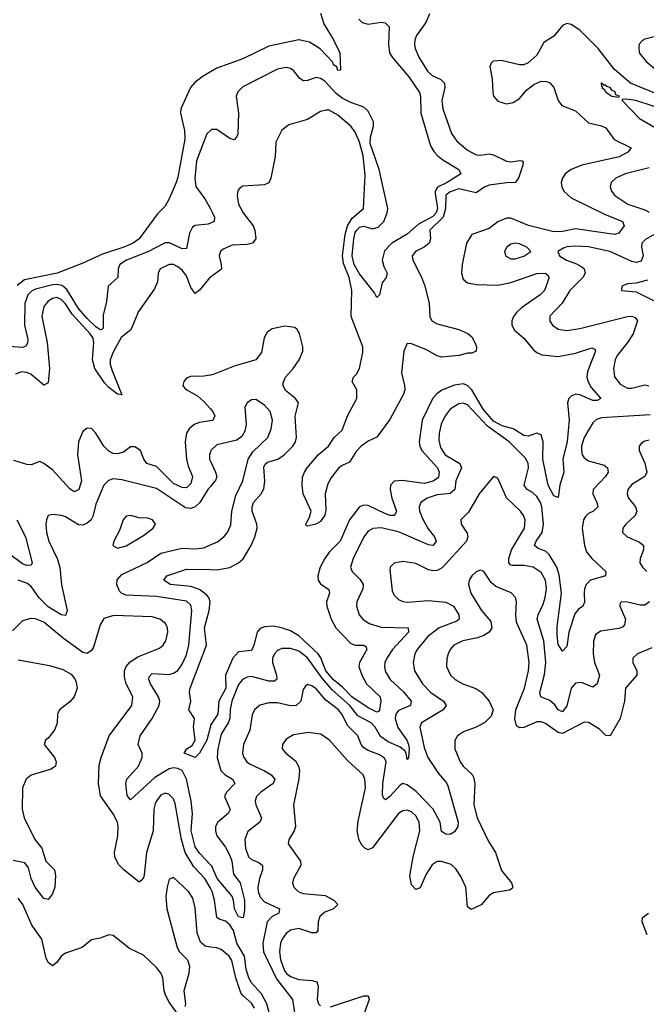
# Model space of a CAD drawing. Header units: inches. Extents: x 1954678 to 2060271, y 904822 to 1016299.
# Tile 29 of 256: x 1959118 to 1962017, y 943768 to 948323. Entities that reach past the tile are written whole.
import ezdxf

# ---------------------------------------------------------------- set-up
doc = ezdxf.new("R2010")
doc.units = ezdxf.units.IN
doc.header["$MEASUREMENT"] = 0
doc.layers.add('B9954', color=7, linetype='Continuous')
doc.layers.add('B9964', color=7, linetype='Continuous')

msp = doc.modelspace()

# ---------------------------------------------------------------- linework, layer by layer
at = {"layer": 'B9954', "color": 5}
for points, elevation in [([(1960000, 948081.5), (1959961.4, 948058.6), (1959927.8, 948032.2), (1959908.7, 948010), (1959863.5, 947910), (1959861.4, 947890), (1959879.6, 947810), (1959881.3, 947770), (1959850, 947594.5), (1959841.5, 947570), (1959810, 947494.5), (1959790, 947460.5), (1959755.6, 947424.4), (1959670.1, 947310), (1959643, 947290), (1959599.7, 947270), (1959501, 947239), (1959410, 947196.9), (1959290.4, 947150), (1959139.9, 947120.1), (1959106.2, 947093.8)], 440), ([(1960000, 947810.6), (1959984.1, 947795.8), (1959936, 947670), (1959928, 947588), (1959931.9, 947551.9), (1959974.8, 947494.8), (1960000, 947447.5)], 460), ([(1960000, 947382.4), (1959990, 947377.8), (1959930, 947371.5), (1959917, 947363), (1959903.7, 947336.3), (1959890, 947264.5), (1959870, 947262.5), (1959811.3, 947291.3), (1959790, 947291.4), (1959710.1, 947249.9), (1959612.4, 947210), (1959580.2, 947190), (1959572.9, 947170), (1959571.2, 947130), (1959526.4, 947090), (1959520, 947020), (1959503.1, 946956.9), (1959503.8, 946896.2), (1959498, 946890), (1959490, 946888.1), (1959470, 946902.4), (1959430, 946940.7), (1959390, 946986.4), (1959335, 947075), (1959313.7, 947093.7), (1959290, 947098.4), (1959270, 947096.4), (1959190, 947077), (1959172.1, 947067.9), (1959155.8, 947050), (1959141.3, 947010), (1959140.5, 946910), (1959155.3, 946844.7), (1959153.8, 946826.2), (1959146.7, 946813.3), (1959130, 946806.8), (1959070, 946811.5)], 460), ([(1960000, 947131.5), (1959998, 947130), (1959950, 947071.6), (1959930, 947056.8), (1959910, 947084.7), (1959890, 947137.8), (1959870, 947164.8), (1959850, 947180.5), (1959830, 947189.9), (1959810, 947191.1), (1959768.2, 947170), (1959757.8, 947150), (1959754.7, 947110), (1959742, 947078), (1959667.4, 946972.6), (1959631.4, 946888.6), (1959587.6, 946852.4), (1959550, 946785.6), (1959536.3, 946750), (1959536.3, 946730), (1959543.4, 946703.4), (1959590, 946587.8), (1959570, 946589.9), (1959530, 946620.8), (1959510, 946643), (1959465, 946710), (1959453.8, 946750), (1959460.4, 946830), (1959456.9, 946850), (1959443.7, 946870), (1959360.4, 946960.4), (1959330, 947008.8), (1959310, 947028.8), (1959290, 947037.6), (1959270, 947033.5), (1959250, 947020.5), (1959230, 946996.5), (1959219.4, 946950), (1959244.8, 946830), (1959255.6, 946710), (1959250, 946642.9), (1959230, 946631.8), (1959170, 946681.3), (1959150, 946691.5), (1959126.2, 946693.8), (1959097.5, 946682.5)], 480), ([(1960000, 946679.1), (1959970, 946673.2), (1959907.4, 946672.6), (1959890, 946664.2), (1959877, 946650), (1959872.2, 946630), (1959880.2, 946620.2), (1959890.4, 946610), (1959941.5, 946581.5), (1959970, 946557.3), (1960000, 946523.1)], 520), ([(1960000, 946467.2), (1959950, 946459.2), (1959924.7, 946450), (1959901.5, 946430), (1959889, 946410), (1959882.6, 946370), (1959889.8, 946289.8), (1959897.5, 946257.5), (1959917.7, 946210), (1959910, 946176.8), (1959890, 946157.4), (1959870, 946158.1), (1959830, 946177.6), (1959750, 946255.7), (1959705.5, 946270), (1959691.3, 946290), (1959676.4, 946330), (1959650, 946347.1), (1959630, 946347.4), (1959597.2, 946322.7), (1959570, 946314.1), (1959550, 946316.7), (1959530, 946326.7), (1959506.3, 946350), (1959470, 946411), (1959450, 946431.2), (1959430, 946432.8), (1959410, 946418), (1959390, 946369.4), (1959385.5, 946310), (1959403.8, 946190), (1959391, 946149), (1959378.1, 946141.9), (1959370, 946138.8), (1959350, 946152.3), (1959270, 946240.9), (1959230, 946270.6), (1959210, 946279.2), (1959170, 946263.1), (1959150, 946264.6), (1959090, 946284.1)], 520), ([(1960000, 946323.9), (1959995.5, 946310), (1959995.9, 946290), (1960000, 946281.3)], 540), ([(1960000, 946164), (1959988.4, 946150), (1959951.7, 946090), (1959930, 946069.1), (1959910, 946061.6), (1959884.9, 946064.9), (1959750, 946154.1), (1959590, 946194), (1959550, 946199.3), (1959528, 946192), (1959506.2, 946170), (1959470, 946081.1), (1959455.4, 946024.6), (1959448.7, 946010), (1959430, 945993.1), (1959410, 945984.8), (1959390, 945985.9), (1959330, 946022.8), (1959310.4, 946029.6), (1959270, 946033.7), (1959250, 946029.4), (1959241.5, 946010), (1959239.2, 945990), (1959242.3, 945950), (1959252, 945910), (1959291, 945830), (1959303.5, 945790), (1959310.9, 945709.1), (1959338, 945590), (1959330, 945567.3), (1959310, 945569.3), (1959250, 945606.5), (1959208.4, 945648.4), (1959170, 945700.2), (1959150, 945716.2), (1959110, 945729.9)], 540), ([(1959104.9, 946010), (1959144.4, 945930), (1959175.5, 945810), (1959170, 945798.9), (1959150, 945798.3), (1959130, 945806.3), (1959070, 945851.1)], 520), ([(1960000, 944413.1), (1959950, 944466.5), (1959930, 944496.8), (1959910.9, 944570), (1959917, 944650), (1959911.6, 944708.4), (1959888.8, 944808.8), (1959869.6, 944849.6), (1959850, 944859.4), (1959830, 944861.6), (1959810, 944856.9), (1959743.1, 944816.9), (1959630, 944713.7), (1959614.5, 944734.6), (1959609.2, 944790), (1959613.2, 944810), (1959666.6, 944870), (1959684, 944910), (1959683.6, 944930), (1959665.4, 944970), (1959675.5, 945010), (1959729.9, 945090), (1959763.2, 945150), (1959765.3, 945170), (1959759.4, 945190), (1959722.1, 945250), (1959714.9, 945270), (1959716.9, 945283.1), (1959730, 945297.7), (1959810, 945293.3), (1959830, 945299.2), (1959850, 945312.8), (1959870, 945342), (1959890, 945384.9), (1959899.5, 945430), (1959914.6, 945590), (1959910, 945614.5), (1959890, 945633.4), (1959750, 945654), (1959610, 945660.7), (1959590, 945668.6), (1959579.3, 945679.3), (1959566.4, 945710), (1959568.8, 945731.2), (1959590, 945756.6), (1959707.6, 945812.4), (1959770, 945854.8), (1959870, 945878.4), (1959930, 945875.1), (1959970, 945880.5), (1960000, 945893.5)], 540), ([(1960000, 945055.4), (1959984.2, 944990), (1959950, 944929.4), (1959930.2, 944909.8), (1959878.9, 944930), (1959891.2, 944950), (1959915.1, 944964.9), (1959929.9, 944990), (1959921.2, 945050), (1959926.6, 945090), (1959900.4, 945130), (1959909.8, 945170), (1959903.5, 945210), (1959906.5, 945230), (1959981.5, 945430), (1959972, 945510), (1959995, 945590), (1959999.3, 945630), (1959992.4, 945650), (1959982.2, 945662.2), (1959950, 945687.5), (1959910, 945700.1), (1959813.3, 945710), (1959784.7, 945730), (1959798.7, 945750), (1959890, 945781.4), (1960000, 945779.1)], 520), ([(1960000, 944304.5), (1959974.8, 944350), (1959923.3, 944403.3), (1959882.6, 944470), (1959865.9, 944530), (1959837.3, 944697.3), (1959830, 944718.3), (1959810, 944739.2), (1959790, 944744.2), (1959770, 944735.8), (1959750.2, 944710), (1959744.8, 944695.2), (1959738.8, 944670), (1959735, 944570), (1959704.8, 944470), (1959693.7, 944366.3), (1959690, 944353.2), (1959679.5, 944340.5), (1959670, 944332.7), (1959598.9, 944390), (1959575.2, 944415.2), (1959557.6, 944450), (1959556.2, 944470), (1959572.2, 944547.8), (1959573.9, 944590), (1959569.9, 944610), (1959550, 944648.6), (1959492.2, 944732.2), (1959482.3, 944790), (1959485.4, 944874.6), (1959494.3, 944910), (1959531.8, 945010), (1959636.3, 945150), (1959640.9, 945190), (1959611, 945251), (1959602, 945282), (1959602.5, 945310), (1959609.9, 945330.1), (1959628.1, 945351.9), (1959664.6, 945375.4), (1959764.7, 945415.3), (1959781.8, 945430), (1959794.1, 945450), (1959802.4, 945490), (1959801.5, 945510), (1959792.8, 945530), (1959765.6, 945550), (1959730, 945560.2), (1959553.7, 945566.3), (1959507.2, 945552.8), (1959490, 945524), (1959459.1, 945420.9), (1959450, 945404.5), (1959430, 945391.3), (1959410, 945395.6), (1959320.7, 945460.7), (1959230, 945535.3), (1959190, 945551.3), (1959167, 945553), (1959130, 945541.4), (1959084.9, 945495.1)], 560), ([(1959110, 945361.6), (1959255.9, 945335.9), (1959316.6, 945316.6), (1959355.4, 945295.4), (1959373.1, 945273.1), (1959378.6, 945258.6), (1959383.2, 945230), (1959370.2, 945190), (1959350, 945166.9), (1959302, 945130), (1959293.1, 945110), (1959290.2, 945070), (1959280.7, 945039.3), (1959250, 944998.7), (1959236.3, 944990), (1959230.5, 944970), (1959278.2, 944910), (1959286.7, 944890), (1959283.2, 944870), (1959263.9, 944856), (1959170, 944827.9), (1959148.1, 944810), (1959130.9, 944770), (1959129.5, 944670), (1959137.9, 944630), (1959187.8, 944530), (1959219.7, 944490), (1959238.8, 944430), (1959278.4, 944390), (1959283.6, 944363.6), (1959279.5, 944310), (1959270, 944278.9), (1959250, 944252.4), (1959230, 944257.6), (1959189.9, 944310), (1959170.8, 944350), (1959159, 944399), (1959142, 944422), (1959087, 944433)], 560), ([(1960000, 944032.8), (1959976.3, 944036.3), (1959954.6, 944054.6), (1959939.2, 944099.2), (1959930, 944214), (1959919.4, 944259.4), (1959898.8, 944290), (1959830, 944354.3), (1959810, 944347), (1959799.4, 944310), (1959793.6, 944266.4), (1959798.8, 944210), (1959846.5, 944030), (1959857.2, 944010), (1959893.8, 943973.8), (1959903.9, 943944), (1959900.8, 943910), (1959877.5, 943830), (1959884.2, 943770), (1959881.5, 943758.5)], 580), ([(1959850, 943722.9), (1959810, 943777.4), (1959792.5, 943810), (1959786, 943830), (1959779.8, 943890), (1959772.3, 943910), (1959750, 943938.7), (1959690, 943994.8), (1959626.3, 944026.3), (1959550, 944086.6), (1959530, 944089.3), (1959490, 944073.2), (1959450, 944066), (1959407.3, 944030), (1959330, 944004.4), (1959310, 943991), (1959290, 943960.7), (1959270, 943945.4), (1959250, 943961.1), (1959240.7, 943980.7), (1959220.2, 944070), (1959173.9, 944133.9), (1959131.4, 944230), (1959110, 944259.1)], 580)]:
    msp.add_lwpolyline(points, dxfattribs=dict(at, elevation=elevation))
at = {"layer": 'B9954', "color": 5, "elevation": 560}
msp.add_lwpolyline([(1959630, 946028.7), (1959610, 946026.6), (1959596.5, 946010), (1959579.7, 945960.3), (1959553, 945910), (1959548, 945890), (1959570, 945878), (1959610, 945889), (1959690, 945936.1), (1959735.1, 945970), (1959745.6, 945990), (1959732, 946010), (1959710, 946017.2), (1959670, 946018.5)], close=True, dxfattribs=at)
at = {"layer": 'B9964', "color": 5}
for points, elevation in [([(1960510, 948352.7), (1960524.5, 948304.5), (1960570, 948230.4), (1960599.3, 948170), (1960602, 948090), (1960590, 948088), (1960584.7, 948104.7), (1960570, 948114), (1960566.5, 948126.5), (1960508.6, 948188.6), (1960459.3, 948219.3), (1960410, 948229.9), (1960270, 948201.4), (1960150, 948141.4), (1960030, 948099.3), (1960000, 948081.5)], 440), ([(1961013.5, 948350), (1960997.6, 948310), (1960954.3, 948250), (1960945.8, 948230), (1960944.2, 948210), (1960947.9, 948190), (1960964.8, 948150), (1961004.5, 948084.5), (1961025.6, 948065.6), (1961066.6, 948046.6), (1961082.8, 948030), (1961084.1, 948010), (1961071.6, 947950), (1961075.5, 947910), (1961116.4, 947796.4), (1961140.4, 947760.4), (1961190, 947719.5), (1961230, 947698.1), (1961250, 947696), (1961290, 947702.1), (1961310, 947698.6), (1961370, 947668.5), (1961390, 947665.9), (1961432.2, 947672.2), (1961442.8, 947670), (1961447, 947667), (1961446.2, 947650), (1961426.2, 947590), (1961410, 947569.3), (1961370, 947569.1), (1961290, 947558.2), (1961269.8, 947550.2), (1961230, 947521.9), (1961150, 947540.1), (1961110, 947526.8), (1961089.3, 947510.7), (1961087.9, 947450), (1961076.8, 947410), (1961015.5, 947350), (1961019.2, 947310), (1961013.1, 947290), (1960990, 947270.4), (1960949.1, 947250), (1960933.7, 947230), (1960937, 947210), (1960975.7, 947135.7), (1960992.3, 947092.3), (1961012.3, 947010), (1961016.2, 946950), (1961025, 946930), (1961050, 946916.4), (1961150, 946890.6), (1961191.5, 946871.5), (1961210, 946855.2), (1961223.5, 946830), (1961230.7, 946810), (1961230.1, 946789.9), (1961210, 946780.4), (1961190, 946781), (1961151, 946770), (1961070, 946761.2), (1961050, 946767.6), (1960997.6, 946797.6), (1960930, 946823.6), (1960910, 946825.3), (1960895.3, 946790), (1960884.8, 946690), (1960898.9, 946630), (1960899.8, 946610), (1960893.6, 946590), (1960830, 946472.8), (1960770, 946391.9), (1960730, 946373.1), (1960698.2, 946350), (1960674.7, 946325.3), (1960643.8, 946276.2), (1960610, 946261.3), (1960592.4, 946247.6), (1960557.8, 946202.2), (1960543.7, 946176.3), (1960531.2, 946130), (1960533.6, 946053.6), (1960530, 946031.3), (1960510, 946002.2), (1960487.7, 945990), (1960450, 945980.5), (1960442.8, 945982.8), (1960441.3, 945990), (1960458.5, 946021.5), (1960467.1, 946050), (1960430, 946129.3), (1960424.9, 946170), (1960426.4, 946206.4), (1960434.8, 946230), (1960448.3, 946250), (1960498.3, 946310), (1960546.3, 946350), (1960573.1, 946390), (1960610, 946423.7), (1960634.5, 946490), (1960678, 946570), (1960677.1, 946610), (1960656, 946650), (1960662.6, 946670), (1960676.3, 946683.7), (1960690.2, 946709.8), (1960704.8, 946784.8), (1960704.7, 946810), (1960652.1, 946950), (1960654.3, 947070), (1960642.5, 947130), (1960615.4, 947195.4), (1960612, 947230), (1960624.4, 947330), (1960635, 947370), (1960655.8, 947404.2), (1960708.6, 947450), (1960716.7, 947603.3), (1960706.9, 947693.1), (1960690, 947756.1), (1960670, 947802.9), (1960649.9, 947829.9), (1960590, 947881), (1960550, 947904.8), (1960534.7, 947905.3), (1960510, 947897.8), (1960450, 947861), (1960363.4, 947836.6), (1960330, 947811.6), (1960303.5, 947756.5), (1960299.8, 947690), (1960279.4, 947590), (1960270, 947567.7), (1960250, 947558.6), (1960150, 947552.3), (1960135.9, 947544.1), (1960127.4, 947532.6), (1960123.2, 947510), (1960130.8, 947470), (1960152.3, 947430), (1960197.5, 947370), (1960205.1, 947350), (1960210.1, 947310), (1960194.2, 947290), (1960170, 947283.5), (1960100, 947280), (1960059, 947261), (1960047.2, 947250), (1960040.2, 947230), (1960050.6, 947190), (1960051, 947169), (1960000, 947131.5)], 480), ([(1960686.3, 948326.3), (1960702.4, 948310), (1960730, 948303.2), (1960790, 948311.2), (1960809.1, 948309.1), (1960827.6, 948290), (1960824.1, 948210), (1960829.4, 948170), (1960840.6, 948150), (1960918.5, 948058.5), (1960966.9, 947986.9), (1960972.3, 947970), (1960974.2, 947890), (1961019.2, 947739.2), (1961033.6, 947713.6), (1961052.9, 947692.9), (1961075, 947675), (1961150.2, 947630), (1961158.9, 947610), (1961095.7, 947570), (1961050.9, 947549.1), (1961040.9, 947530), (1961040.9, 947519.1), (1961051.3, 947450), (1961044.8, 947430), (1961030, 947412.1), (1960962.3, 947377.7), (1960910, 947330.4), (1960839.8, 947290), (1960805.6, 947254.4), (1960795, 947210), (1960802, 947182), (1960818, 947150), (1960813, 947130), (1960794.2, 947105.8), (1960782.8, 947050), (1960770, 947037.2), (1960759.8, 947059.8), (1960690, 947147.8), (1960665.1, 947190), (1960656.4, 947230), (1960663.3, 947310), (1960670, 947338.4), (1960678.3, 947350), (1960690, 947363.5), (1960710, 947367.9), (1960750, 947355.3), (1960776.9, 947363.1), (1960803.1, 947390), (1960818.3, 947430), (1960820.7, 947450), (1960781.2, 947630), (1960740.1, 947750), (1960741, 947779), (1960755.3, 947830), (1960754.7, 947850), (1960730, 947899.4), (1960710, 947918.1), (1960650, 947939.9), (1960610, 947960.4), (1960582.3, 947982.3), (1960530, 948038.1), (1960510, 948050.4), (1960490, 948055), (1960450, 948042.2), (1960430, 948040.9), (1960412.8, 948052.8), (1960386.3, 948086.3), (1960370, 948096.8), (1960350, 948101.6), (1960310, 948094.6), (1960150, 948012), (1960127.6, 947990), (1960119.6, 947970), (1960130.2, 947890.2), (1960126.4, 947793.6), (1960120.7, 947779.3), (1960110, 947767.3), (1960090, 947774.2), (1960030, 947814.4), (1960004.9, 947815.1), (1960000, 947810.6)], 460), ([(1962090.8, 947970), (1961944.1, 948030), (1961870, 948092.5), (1961794.4, 948190), (1961710, 948274), (1961670, 948301), (1961650, 948305), (1961630, 948295.6), (1961590, 948247.6), (1961542.3, 948217.7), (1961510, 948158.9), (1961470, 948123.1), (1961450, 948114.6), (1961430, 948114.2), (1961346.1, 948133.9), (1961309.2, 948130.8), (1961298.7, 948121.3), (1961293.7, 948106.3), (1961303.5, 948050), (1961306.9, 947986.9), (1961310.2, 947970), (1961330, 947945.8), (1961370, 947933.7), (1961400.4, 947939.6), (1961430, 947959.2), (1961463.1, 947996.9), (1961496.3, 948023.7), (1961530, 948038.5), (1961556.5, 948036.5), (1961570.7, 948030.7), (1961589.2, 948010), (1961608.9, 947948.9), (1961626.6, 947926.6), (1961690, 947901.7), (1961750, 947845.4), (1961810, 947832.4), (1961830, 947823.5), (1961868.9, 947768.9), (1961946.4, 947730), (1961931.8, 947710), (1961890.9, 947689.1), (1961718.7, 947650), (1961670, 947630.5), (1961642, 947610), (1961628.6, 947590), (1961623.5, 947570), (1961625.9, 947550), (1961636, 947530), (1961670, 947499.1), (1961823, 947423), (1961907.6, 947390), (1961915, 947370), (1961890, 947334.8), (1961870, 947329.3), (1961690, 947355.7), (1961630, 947342.5), (1961590, 947342), (1961471.5, 947371.5), (1961390, 947404.6), (1961370, 947405.3), (1961330, 947388.7), (1961290, 947357.7), (1961210, 947329.8), (1961185, 947290), (1961165.3, 947190), (1961162.7, 947150), (1961170, 947123.1), (1961190, 947105.6), (1961230, 947097.7), (1961330, 947094.6), (1961390, 947107.1), (1961510, 947149.6), (1961550, 947150.6), (1961561.7, 947141.7), (1961568.4, 947130), (1961545.4, 947070), (1961525.9, 947050), (1961439.8, 946990), (1961418.2, 946970), (1961403.1, 946950), (1961395, 946930), (1961395, 946910), (1961407.5, 946887.5), (1961451.1, 946850), (1961495.7, 946795.7), (1961510, 946783.5), (1961533.1, 946773.1), (1961610, 946765.3), (1961690, 946780.9), (1961765.7, 946805.7), (1961779.6, 946799.6), (1961782.8, 946790), (1961744.9, 946695.1), (1961742.5, 946670), (1961747.5, 946647.5), (1961761.6, 946621.6), (1961806, 946570), (1961790, 946561.4), (1961770, 946561.6), (1961710, 946587.5), (1961690, 946590.3), (1961670, 946581.7), (1961659.1, 946570), (1961652, 946550), (1961659.9, 946470), (1961651.4, 946371.4), (1961631.2, 946290), (1961634.8, 946230), (1961616.4, 946170), (1961610, 946113.2), (1961590, 946119.7), (1961562.5, 946170), (1961538.6, 946290), (1961540.6, 946370), (1961530, 946402.2), (1961510, 946410.5), (1961470, 946396.4), (1961450, 946400.1), (1961401.4, 946430), (1961350, 946444.4), (1961310, 946465.6), (1961261.9, 946521.9), (1961210, 946610.3), (1961190, 946631), (1961170, 946639), (1961130, 946632.3), (1961070.4, 946609.6), (1961047.1, 946592.9), (1961030, 946571.6), (1960980.1, 946470), (1960966.1, 946370), (1960968.7, 946350), (1960978, 946330), (1961051.1, 946250), (1961059.4, 946230), (1961054.8, 946205.2), (1961031.6, 946188.4), (1960990, 946177.8), (1960888, 946192), (1960850, 946188.9), (1960834, 946170), (1960832.4, 946150), (1960839.4, 946110), (1960861.7, 946050), (1960851.2, 946028.8), (1960830, 946029.6), (1960810, 946036.5), (1960730, 946076), (1960710, 946077.6), (1960690, 946069.2), (1960643.6, 946010), (1960600.3, 945910), (1960550, 945860.2), (1960530, 945830.6), (1960508.4, 945790), (1960497.7, 945750), (1960499.2, 945730), (1960510, 945713), (1960547.5, 945687.5), (1960550.9, 945670), (1960537.5, 945630), (1960539, 945610), (1960559.4, 945550), (1960580.6, 945510), (1960650, 945436.4), (1960670.5, 945429.5), (1960710.1, 945430.1), (1960721.2, 945421.2), (1960724.7, 945410), (1960690.1, 945350), (1960687.6, 945330), (1960700.3, 945290), (1960722, 945250), (1960785.5, 945190), (1960788.1, 945170), (1960782.7, 945130), (1960777.2, 945122.8), (1960770, 945120.2), (1960730, 945139.6), (1960653.9, 945190), (1960613.5, 945233.5), (1960570, 945268.7), (1960534.9, 945310), (1960510.6, 945370.6), (1960498, 945390), (1960410, 945472.7), (1960370, 945495.5), (1960329.7, 945510.3), (1960290, 945518.1), (1960250, 945514.9), (1960230, 945506), (1960216.1, 945490), (1960201.7, 945430), (1960190, 945404.2), (1960130, 945398.7), (1960104.6, 945370), (1960070.1, 945290), (1960072.1, 945230), (1960038.9, 945170), (1960034.1, 945110), (1960000.9, 945059.1), (1960000, 945055.4)], 520), ([(1962072, 948248), (1962010, 948232.4), (1961996.3, 948223.7), (1961984.9, 948210), (1961982, 948198), (1961984, 948170), (1962016.5, 948130), (1962088.9, 948070)], 520), ([(1962119.5, 947899.5), (1961969, 947950), (1961923.9, 947956.1), (1961906, 947954), (1961904.7, 947950), (1961985.6, 947865.6), (1962099.7, 947799.6)], 540), ([(1962030, 947637.3), (1961918.7, 947610), (1961876.5, 947590), (1961854.4, 947570), (1961849.2, 947550), (1961855.6, 947530), (1961872, 947510), (1961931.4, 947470), (1962010, 947443.3), (1962030, 947432.2)], 540), ([(1960000, 947447.5), (1960009.3, 947430), (1960019.2, 947410), (1960016.9, 947390), (1960000, 947382.4)], 460), ([(1962053.9, 947330), (1962013.6, 947306.4), (1961997.2, 947290), (1961995.5, 947270), (1962002, 947230), (1961994.1, 947205.9), (1961970, 947199.5), (1961950, 947204.5), (1961848.8, 947251.2), (1961750, 947272.5), (1961690, 947275.8), (1961650, 947271.7), (1961633.4, 947266.6), (1961608, 947250), (1961616, 947230), (1961647.6, 947210), (1961694, 947194), (1961719.3, 947179.3), (1961730.2, 947170), (1961734.8, 947150), (1961722.7, 947130), (1961662.6, 947070), (1961628, 947012), (1961570, 946951.3), (1961570, 946928.4), (1961583.1, 946910), (1961610, 946891.3), (1961650, 946885.9), (1961710, 946893.9), (1961930, 946950.1), (1961950, 946951.5), (1961965, 946945), (1961976.3, 946930), (1961955.7, 946870), (1961930.3, 946829.7), (1961882.2, 946770), (1961872.5, 946750), (1961865.8, 946710), (1961870.7, 946670.7), (1961896.8, 946636.8), (1961930, 946618.9), (1961950, 946619), (1962010, 946634.1), (1962029.4, 946629.4)], 540), ([(1962022, 947118), (1961970, 947104.7), (1961930, 947100.5), (1961904, 947090), (1961902.8, 947070), (1961970, 947063.9), (1962050, 947024.5)], 560), ([(1960000, 945779.1), (1960030, 945778.4), (1960090.6, 945789.4), (1960129.8, 945810), (1960151.7, 945828.3), (1960188.8, 945890), (1960205.8, 945930), (1960216.1, 945970), (1960215, 945990), (1960193.1, 946050), (1960192.6, 946070), (1960199.9, 946090), (1960234.5, 946130), (1960247.7, 946152.3), (1960251.7, 946188.3), (1960246.8, 946253.2), (1960253.6, 946266.4), (1960264.7, 946275.3), (1960312, 946290), (1960341.6, 946310), (1960380.8, 946350), (1960393.2, 946370), (1960398, 946390), (1960391.6, 946488.4), (1960407.2, 946550), (1960394, 946570), (1960347.1, 946607.1), (1960336.6, 946630), (1960337.4, 946642.6), (1960347.8, 946670), (1960383.7, 946710), (1960410.7, 946750), (1960427.1, 946790), (1960427.9, 946810), (1960411.6, 946871.6), (1960401.6, 946890), (1960390, 946899.7), (1960345, 946905), (1960286.6, 946893.4), (1960262.7, 946877.3), (1960249, 946851), (1960236.3, 946783.7), (1960210, 946749.8), (1960110, 946719.8), (1960017.5, 946682.5), (1960000, 946679.1)], 520), ([(1960000, 945893.5), (1960032.4, 945907.6), (1960062, 945930), (1960079.8, 945950), (1960094.5, 945985.5), (1960098.8, 946050), (1960117.8, 946122.2), (1960150.5, 946190), (1960175.2, 946290), (1960195.7, 946324.2), (1960265.8, 946390), (1960282, 946430), (1960287.1, 946470), (1960276.5, 946510), (1960250, 946540.4), (1960210, 946566.6), (1960190, 946565.1), (1960170, 946551.3), (1960159, 946530), (1960165.7, 946450), (1960159.8, 946420.2), (1960145.8, 946394.2), (1960122.5, 946377.5), (1960030, 946355.5), (1960002, 946330), (1960000, 946323.9)], 540), ([(1962034.9, 946494.9), (1961810, 946481), (1961787.2, 946472.8), (1961770, 946458.8), (1961729.3, 946390.7), (1961717.6, 946350), (1961716.8, 946330), (1961721.1, 946310), (1961730, 946296.2), (1961750, 946282.2), (1961821.8, 946261.8), (1961837.5, 946250), (1961839.4, 946239.4), (1961840.5, 946230), (1961828.2, 946210), (1961771.8, 946150), (1961769.4, 946130), (1961788.7, 946090), (1961793.4, 946070), (1961773.1, 946050), (1961750, 946038.3), (1961735.2, 946024.8), (1961726.4, 946010), (1961720.1, 945970), (1961731.3, 945891.3), (1961741.1, 945861.1), (1961765.8, 945830), (1961830.1, 945770.1), (1961828.2, 945750), (1961758.7, 945730), (1961738.8, 945710), (1961730.7, 945690), (1961728.9, 945670), (1961731.6, 945628.4), (1961723.2, 945610), (1961703.8, 945596.2), (1961685.8, 945574.2), (1961658.7, 945490), (1961650, 945422.7), (1961630, 945402), (1961610, 945431.8), (1961604.4, 945475.6), (1961604.9, 945515.1), (1961624.6, 945670), (1961614.4, 945754.4), (1961603.9, 945790), (1961568.4, 945848.4), (1961550, 945864.8), (1961516.6, 945876.6), (1961499.3, 945890), (1961507.4, 945910), (1961535, 945950), (1961542, 945990), (1961533.9, 946070), (1961527.1, 946090), (1961510, 946117.3), (1961490, 946136.4), (1961466.2, 946150), (1961452.3, 946170), (1961472.5, 946250), (1961470, 946272.1), (1961455.9, 946295.9), (1961382.9, 946370), (1961281.9, 946441.9), (1961190, 946541.6), (1961170, 946549.3), (1961150, 946545.8), (1961110, 946521), (1961085.7, 946490), (1961067.9, 946452.1), (1961058.5, 946410), (1961057.7, 946377.7), (1961064.6, 946344.6), (1961087.1, 946310), (1961154.3, 946270), (1961162.3, 946250), (1961135.3, 946190), (1961130.8, 946149.2), (1961109.6, 946130.4), (1961050, 946125), (1961003.1, 946110), (1960973.4, 946090), (1960965.9, 946070), (1960967.8, 946050), (1960984, 946010), (1961007.6, 945967.6), (1961037.4, 945930), (1961044.9, 945910), (1961039.3, 945900.7), (1961030, 945891.1), (1961010, 945893.3), (1960870, 945953.7), (1960790, 945971.6), (1960751.2, 945968.8), (1960730, 945956.2), (1960709.4, 945930.6), (1960661, 945830), (1960648.4, 945790), (1960655.4, 945770), (1960693.2, 945733.2), (1960706.4, 945710), (1960705, 945690), (1960677.1, 945630), (1960676, 945610), (1960688.4, 945570), (1960704.7, 945550), (1960734.6, 945530), (1960790, 945513.3), (1960914.9, 945510), (1960916.3, 945490), (1960843.3, 945410), (1960816.1, 945370), (1960807.3, 945350), (1960805, 945330), (1960808.5, 945308.5), (1960831.6, 945270), (1960893.4, 945213.4), (1960929.5, 945170), (1960926, 945150), (1960870, 945127.9), (1960857.5, 945110), (1960854.9, 945090), (1960868, 945048.1), (1960909.1, 944990), (1960916.6, 944970), (1960920.5, 944950), (1960916.3, 944910), (1960910, 944901.2), (1960905.9, 944930), (1960900, 944940), (1960877.7, 944957.7), (1960822.7, 944982.7), (1960786.6, 945006.6), (1960761.8, 945050), (1960744.3, 945070), (1960682.8, 945102.8), (1960645.6, 945150), (1960563, 945223), (1960517.4, 945277.4), (1960450, 945371.2), (1960410, 945402.3), (1960370, 945413.9), (1960330, 945413.7), (1960310, 945404.1), (1960297.1, 945390), (1960287.7, 945370), (1960286.8, 945350), (1960306.4, 945290), (1960307.4, 945272.6), (1960297, 945263), (1960270, 945262.5), (1960190, 945283.7), (1960170, 945282), (1960149, 945271), (1960130, 945246.8), (1960099.3, 945170), (1960091.5, 945131.5), (1960089.7, 945090), (1960082.8, 945070), (1960050, 945017.2), (1960033.8, 944950), (1960031, 944910), (1960047.6, 944850), (1960069.1, 944829.1), (1960102, 944810), (1960113, 944790), (1960074.4, 944750), (1960064.6, 944730), (1960091.3, 944668.7), (1960081.6, 944650), (1960034.2, 944610), (1960024.2, 944590), (1960023.1, 944570), (1960030, 944547.5), (1960070, 944494.8), (1960090, 944456.2), (1960099.1, 944430), (1960106.4, 944370), (1960137.4, 944330), (1960157.3, 944250), (1960158, 944202), (1960151.8, 944168.2), (1960130, 944172.9), (1960112.2, 944210), (1960107.1, 944250), (1960098.6, 944270), (1960031.5, 944350), (1960006.4, 944406.4), (1960000, 944413.1)], 540), ([(1960000, 946523.1), (1960011.5, 946510), (1960021, 946490), (1960011, 946469), (1960000, 946467.2)], 520), ([(1962030, 946378.2), (1962010, 946373.3), (1961995.6, 946364.4), (1961984.2, 946350), (1961984.4, 946330), (1962011.1, 946271.1), (1962019.4, 946230), (1962010, 946209.8), (1961950, 946173.5), (1961931.2, 946150), (1961928.4, 946130), (1961935, 946110), (1961966.5, 946070), (1961972.9, 946050), (1961965.4, 946030), (1961923.2, 945990), (1961908.9, 945970), (1961907, 945950), (1961928.2, 945930), (1961985.3, 945905.3), (1962003.6, 945890), (1962003.8, 945870), (1961988.6, 945830), (1961987.6, 945810), (1961999.2, 945790), (1962019, 945770)], 560), ([(1960000, 946281.3), (1960024.1, 946230), (1960029.5, 946210), (1960025.5, 946194.5), (1960000, 946164)], 540), ([(1962031.3, 945630), (1962010, 945614.8), (1961990, 945614.2), (1961930, 945628.8), (1961902.8, 945630), (1961896.4, 945623.6), (1961894.3, 945610), (1961921.5, 945550), (1961916.6, 945523.4), (1961906.6, 945513.4), (1961890, 945506.2), (1961805.5, 945494.5), (1961782.3, 945477.7), (1961772.6, 945447.4), (1961771.6, 945390), (1961778.1, 945350), (1961801, 945290), (1961789.4, 945250.6), (1961770, 945235.3), (1961716.8, 945256.8), (1961690, 945254), (1961669.7, 945230.3), (1961650, 945148.4), (1961630, 945121.2), (1961610, 945130.6), (1961593.4, 945153.4), (1961570, 945173.4), (1961529.1, 945190), (1961524, 945210), (1961545.6, 945294.4), (1961552, 945350), (1961542.7, 945450), (1961512.9, 945550), (1961516, 945570), (1961540.4, 945619.6), (1961549.9, 945650), (1961554.6, 945690), (1961550.3, 945730), (1961530, 945766.1), (1961493.3, 945790), (1961450, 945798.3), (1961397.3, 945797.3), (1961390, 945799.1), (1961381.1, 945810), (1961380.3, 945830), (1961393.3, 945870), (1961453.7, 945970), (1961456.1, 946010), (1961449, 946030), (1961434.4, 946050), (1961370.8, 946110.8), (1961330, 946202.7), (1961310, 946209.5), (1961243.2, 946130), (1961194.9, 946045.1), (1961158.4, 946010), (1961161.1, 945990), (1961188, 945948), (1961191.2, 945930), (1961185, 945910), (1961072.8, 945787.2), (1961050, 945774.7), (1961030, 945773), (1961010, 945777.8), (1960950, 945807.3), (1960890, 945816.2), (1960850, 945808.2), (1960831.8, 945790), (1960830, 945778), (1960840.9, 945680.9), (1960850, 945660.3), (1960870, 945640.2), (1960890, 945631.2), (1960910, 945628.6), (1961010, 945636.8), (1961090, 945628.7), (1961124.3, 945610), (1961150.1, 945570), (1961151.4, 945550), (1961139.8, 945540.2), (1961059, 945510), (1961006.4, 945470), (1960956.4, 945410), (1960945.9, 945390), (1960938.3, 945350), (1960944.5, 945310), (1960981.4, 945250), (1961020.5, 945210), (1961078.9, 945170), (1961091.1, 945150), (1961077.5, 945130), (1960976.8, 945070), (1960968.9, 945050), (1960990, 944956.5), (1961005.5, 944910), (1961056.1, 944836.1), (1961093.2, 944793.2), (1961099.3, 944779.3), (1961146.9, 944610), (1961144.5, 944590), (1961130, 944565.7), (1961110, 944553.6), (1961090, 944555.2), (1961070, 944567.3), (1961063.4, 944610), (1961030.3, 944670), (1960952, 944752), (1960910, 944783.1), (1960890, 944788.8), (1960877.9, 944782.1), (1960830, 944729.9), (1960810, 944714.5), (1960801.3, 944721.3), (1960796.9, 944736.9), (1960797.9, 944790), (1960812.9, 944890), (1960806, 944906), (1960782.8, 944922.8), (1960730, 944942.2), (1960710, 944954.2), (1960698.3, 944970), (1960681.6, 945010), (1960636.3, 945056.3), (1960608, 945110), (1960592.1, 945130), (1960534.8, 945174.8), (1960490, 945227.4), (1960470, 945242), (1960450, 945247.1), (1960440.3, 945239.7), (1960430, 945223.7), (1960418.4, 945170), (1960396.5, 945150), (1960370, 945149.1), (1960310, 945162.7), (1960270, 945162.1), (1960228.4, 945151.6), (1960203.8, 945130), (1960193.4, 945106.6), (1960183.1, 945036.9), (1960152.5, 944970), (1960148.6, 944930), (1960152.8, 944912.8), (1960168.2, 944890), (1960180.8, 944880.8), (1960250, 944848.5), (1960280.7, 944830), (1960298.2, 944810), (1960290, 944789.2), (1960233.2, 944750), (1960213.8, 944730), (1960207.9, 944710), (1960210.9, 944690), (1960236, 944630), (1960229.3, 944610), (1960172.6, 944567.4), (1960159.8, 944530), (1960162, 944490), (1960176.5, 944450), (1960190, 944438.2), (1960223.9, 944424), (1960241.5, 944410), (1960241.3, 944390), (1960227.4, 944350), (1960219.9, 944310), (1960221.1, 944290), (1960230, 944263.5), (1960250, 944242.7), (1960320.2, 944210), (1960316, 944190), (1960285.3, 944174.7), (1960262.3, 944150), (1960243.1, 944050), (1960246.2, 944010), (1960305.2, 943885.2), (1960379.8, 943790), (1960391.6, 943710)], 560), ([(1962042.3, 945417.7), (1961977.1, 945390), (1961955.3, 945370), (1961954.3, 945350), (1961973.8, 945310), (1961974, 945290), (1961921.3, 945230), (1961916.9, 945170), (1961896.9, 945090), (1961850.2, 945009.8), (1961830, 945011.5), (1961800.5, 945040.5), (1961750, 945071.2), (1961730, 945072.5), (1961630, 945020.7), (1961610, 945025.5), (1961550, 945066.6), (1961530, 945075.2), (1961510, 945074.9), (1961450, 945048.2), (1961430, 945046.4), (1961416.1, 945056.1), (1961408.1, 945088.1), (1961413.6, 945130), (1961452.8, 945230), (1961472.2, 945310), (1961474.4, 945350), (1961464.9, 945430), (1961416.5, 945536.5), (1961413.1, 945570), (1961416.2, 945630), (1961412, 945650), (1961392.3, 945672.3), (1961320.2, 945700.2), (1961299.9, 945719.9), (1961265.2, 945770), (1961250, 945775.8), (1961230, 945768), (1961209.1, 945750), (1961197.8, 945730), (1961194, 945710), (1961204.9, 945670), (1961254, 945590), (1961298.2, 945538.2), (1961302, 945510), (1961289.3, 945490), (1961265.5, 945474.5), (1961236.2, 945463.8), (1961168.2, 945450), (1961126.9, 945430), (1961110.2, 945410), (1961100.8, 945390), (1961094, 945366), (1961092.3, 945330), (1961110.8, 945290.8), (1961132.8, 945270), (1961168.7, 945250), (1961228.3, 945228.3), (1961256.1, 945210), (1961290.2, 945170), (1961307.9, 945130), (1961299.8, 945100.2), (1961270, 945071), (1961230, 945050.8), (1961170.9, 945029.1), (1961144.2, 945010), (1961131.2, 944988.8), (1961131.2, 944950), (1961155.6, 944890), (1961170.2, 944870), (1961211.3, 944831.3), (1961218.1, 944818.1), (1961223.6, 944790), (1961219.8, 944690), (1961233.9, 944630), (1961284.7, 944524.7), (1961318.9, 944470), (1961347.4, 944387.4), (1961392.8, 944330), (1961399.6, 944310), (1961396.1, 944303.9), (1961384.3, 944295.7), (1961310, 944284.1), (1961290, 944270.7), (1961252.3, 944227.7), (1961206, 944206), (1961190, 944219.5), (1961182.3, 944310), (1961158.8, 944358.8), (1961135, 944395), (1961114.5, 944414.5), (1961070, 944429), (1961050, 944428.3), (1961026.4, 944413.6), (1960998.4, 944370), (1960970, 944306.6), (1960950, 944299.1), (1960930, 944320.5), (1960922.8, 944362.8), (1960938.2, 944450), (1960969.9, 944569.9), (1960966.8, 944610), (1960950, 944640.3), (1960930, 944658), (1960910, 944665.5), (1960890, 944662.3), (1960870.3, 944650), (1960750, 944491.4), (1960730, 944483.2), (1960715.4, 944490), (1960702.4, 944502.4), (1960687.7, 944527.7), (1960679.9, 944570), (1960684.4, 944615.6), (1960717.6, 944770), (1960714.7, 944810), (1960706.2, 944830), (1960635.1, 944895.1), (1960550, 944992), (1960510, 945018), (1960453.9, 945026.1), (1960384.9, 945015.1), (1960350, 944994.5), (1960334.4, 944970), (1960332.7, 944950), (1960348.5, 944930), (1960393.8, 944893.8), (1960407.9, 944870), (1960413.1, 944850), (1960409.5, 944810.5), (1960384.7, 944690), (1960393.5, 944590), (1960387.1, 944570), (1960362.6, 944530), (1960359.5, 944510), (1960417, 944430), (1960418, 944410), (1960384.6, 944350), (1960380.3, 944330), (1960385.7, 944310), (1960406, 944290), (1960430, 944280.2), (1960530.7, 944270.7), (1960571.8, 944250), (1960590.3, 944230), (1960570.4, 944210), (1960530, 944194.6), (1960506.6, 944173.4), (1960498.8, 944150), (1960496.6, 944110), (1960490, 944098.8), (1960470, 944098.2), (1960410, 944118.5), (1960370, 944110.5), (1960350, 944095.3), (1960331.8, 944070), (1960324.2, 944050), (1960320.4, 944010), (1960324.5, 943975.5), (1960343.3, 943923.3), (1960352, 943910), (1960370, 943896.9), (1960410, 943881.9), (1960470, 943878.4), (1960492.1, 943872.1), (1960498.3, 943850), (1960493.6, 943790), (1960499.7, 943770), (1960510, 943760.2)], 580), ([(1960296.2, 943636.2), (1960261, 943770), (1960236.3, 943816.3), (1960190, 943867.7), (1960178.1, 943890), (1960165.4, 943930), (1960157.7, 943990), (1960122.2, 944050), (1960106.2, 944110), (1960090, 944135.3), (1960070, 944152.2), (1960041.3, 944161.3), (1960030, 944169.8), (1960019.4, 944250), (1960008.1, 944290), (1960000, 944304.5)], 560), ([(1962021.1, 944090), (1961997.8, 944150), (1961999.3, 944170), (1962027.8, 944190)], 580), ([(1960204.3, 943750), (1960190, 943773.1), (1960150, 943808.7), (1960141.6, 943821.6), (1960117.9, 943890), (1960099.2, 943970), (1960087, 943990), (1960050, 944021), (1960030, 944028.4), (1960000, 944032.8)], 580), ([(1960556, 943756), (1960710, 943807.1), (1960730, 943807.3), (1960735, 943790), (1960712.7, 943730)], 580)]:
    msp.add_lwpolyline(points, dxfattribs=dict(at, elevation=elevation))
at = {"layer": 'B9964', "color": 5, "elevation": 540}
for points in [[(1961808.7, 948031.3), (1961810, 948014), (1961814, 948014), (1961811, 948010), (1961822.4, 948002.4), (1961830, 947988.4), (1961858, 947970), (1961890, 947964.7), (1961893.2, 947970), (1961875.5, 947975.5), (1961873, 947990), (1961856.9, 947996.9), (1961850, 948009.2), (1961834.6, 948014.6), (1961830, 948020.9), (1961820.9, 948020.9)], [(1961410, 947289.8), (1961390, 947283.9), (1961371.8, 947270), (1961360.9, 947250), (1961365.7, 947230), (1961390, 947216.5), (1961410, 947216.5), (1961450, 947228.4), (1961482.7, 947250), (1961464.5, 947270), (1961430, 947286.2)]]:
    msp.add_lwpolyline(points, close=True, dxfattribs=at)

doc.saveas('drawing.dxf')
